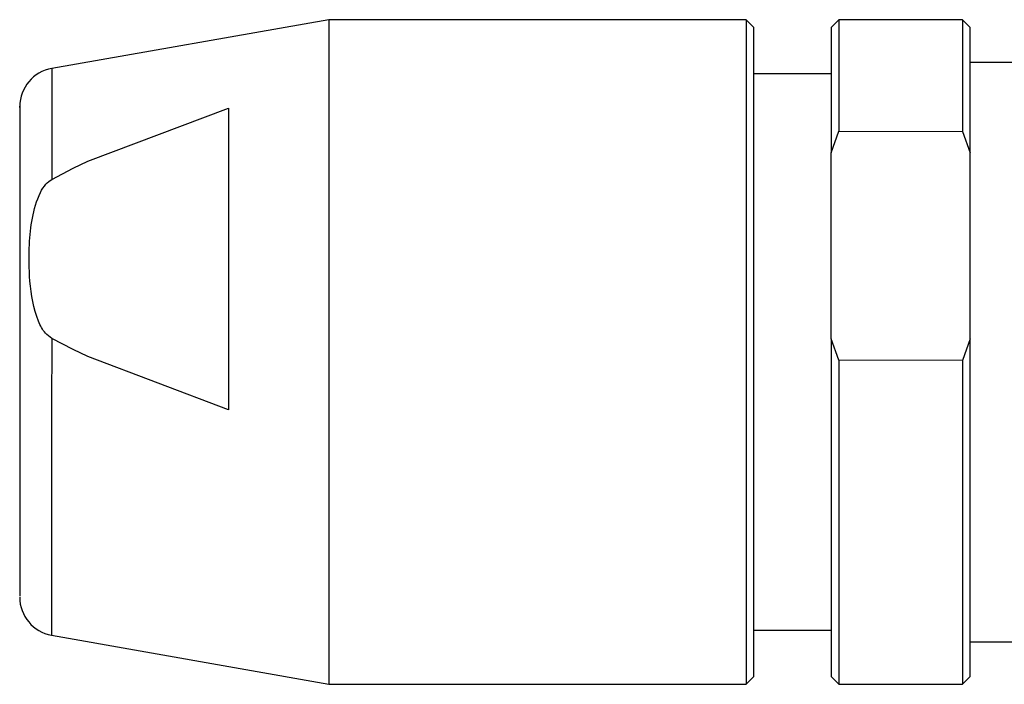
# Model space of a CAD drawing. Header units: inches. Extents: x 1.8 to 31.6, y 1.3 to 21.4.
# Tile 40 of 65: x 9.313 to 9.814, y 19.237 to 19.575. Entities that reach past the tile are written whole.
import ezdxf

# ---------------------------------------------------------------- set-up
doc = ezdxf.new("R2010")
doc.units = ezdxf.units.IN
doc.header["$MEASUREMENT"] = 0

msp = doc.modelspace()

# ---------------------------------------------------------------- linework, layer by layer
at = {"color": 7, "linetype": 'Continuous', "lineweight": 25}
for p, q in [((9.4701, 19.57517), (9.32888, 19.55031)), ((9.6827, 19.57511), (9.4701, 19.57517)), ((9.68663, 19.57118), (9.6827, 19.57511)), ((9.72994, 19.5751), (9.726, 19.57117)), ((9.79293, 19.57509), (9.72994, 19.5751)), ((9.79687, 19.57115), (9.79293, 19.57509)), ((9.82442, 19.55342), (9.79686, 19.55343)), ((9.726, 19.54754), (9.68663, 19.54755)), ((9.34728, 19.50304), (9.41891, 19.53011)), ((9.72599, 19.50729), (9.72993, 19.51828)), ((9.72993, 19.51828), (9.79292, 19.51826)), ((9.79292, 19.51826), (9.79685, 19.50727)), ((9.72596, 19.41259), (9.72599, 19.50729)), ((9.79683, 19.41257), (9.79685, 19.50727)), ((9.32886, 19.49379), (9.3398, 19.49949)), ((9.3398, 19.49949), (9.34728, 19.50304)), ((9.33978, 19.40706), (9.32884, 19.41276)), ((9.7299, 19.4016), (9.72596, 19.41259)), ((9.79683, 19.41257), (9.79289, 19.40158)), ((9.34725, 19.4035), (9.33978, 19.40706)), ((9.41887, 19.3764), (9.34725, 19.4035)), ((9.79289, 19.40158), (9.7299, 19.4016)), ((9.68655, 19.26409), (9.72592, 19.26408)), ((9.3288, 19.26152), (9.47001, 19.23659)), ((9.79679, 19.25816), (9.82435, 19.25815)), ((9.68261, 19.23653), (9.68655, 19.24047)), ((9.72592, 19.24046), (9.72985, 19.23652)), ((9.79285, 19.2365), (9.79678, 19.24044)), ((9.47001, 19.23659), (9.68261, 19.23653)), ((9.72985, 19.23652), (9.79285, 19.2365))]:
    msp.add_line(p, q, dxfattribs=at)
at = {"color": 7, "linetype": 'Continuous', "lineweight": 25, "flags": 128}
for points in [[(9.4701, 19.57517), (9.4701, 19.57436), (9.4701, 19.56645), (9.47009, 19.55049), (9.47009, 19.52728), (9.47008, 19.49798), (9.47007, 19.46406), (9.47006, 19.42723), (9.47005, 19.38932), (9.47004, 19.35225), (9.47003, 19.31786), (9.47003, 19.28789), (9.47002, 19.26383), (9.47001, 19.2469), (9.47001, 19.23794), (9.47001, 19.23659)], [(9.6827, 19.57511), (9.6827, 19.5743), (9.68269, 19.5664), (9.68269, 19.55044), (9.68268, 19.52723), (9.68268, 19.49793), (9.68267, 19.46401), (9.68266, 19.42718), (9.68265, 19.38927), (9.68264, 19.35219), (9.68263, 19.31781), (9.68262, 19.28784), (9.68262, 19.26378), (9.68261, 19.24685), (9.68261, 19.23788), (9.68261, 19.23653)], [(9.72994, 19.5751), (9.72994, 19.57374), (9.72994, 19.56388), (9.72993, 19.54504), (9.72993, 19.51828)], [(9.79293, 19.57509), (9.79293, 19.57372), (9.79293, 19.56386), (9.79293, 19.54502), (9.79292, 19.51826)], [(9.68655, 19.24047), (9.68655, 19.24179), (9.68655, 19.25054), (9.68656, 19.26708), (9.68656, 19.29058), (9.68657, 19.31985), (9.68658, 19.35344), (9.68659, 19.38965), (9.6866, 19.42668), (9.68661, 19.46266), (9.68661, 19.49578), (9.68662, 19.5244), (9.68663, 19.54707), (9.68663, 19.56266), (9.68663, 19.57038), (9.68663, 19.57118)], [(9.726, 19.57117), (9.726, 19.5671), (9.726, 19.55459), (9.72599, 19.5343), (9.72599, 19.50729)], [(9.79685, 19.50727), (9.79686, 19.53428), (9.79687, 19.55457), (9.79687, 19.56708), (9.79687, 19.57115)], [(9.32888, 19.55031), (9.32888, 19.54855), (9.32888, 19.53836), (9.32887, 19.51971), (9.32886, 19.49379)], [(9.41891, 19.53011), (9.4189, 19.51546), (9.4189, 19.49886), (9.41889, 19.48059), (9.41889, 19.46098), (9.41888, 19.44038), (9.41888, 19.41916), (9.41887, 19.39771), (9.41887, 19.3764)], [(9.32884, 19.41276), (9.32883, 19.37637), (9.32883, 19.34187), (9.32882, 19.31147), (9.32881, 19.2871), (9.32881, 19.27032), (9.32881, 19.26221), (9.3288, 19.26152)], [(9.72596, 19.41259), (9.72595, 19.37487), (9.72594, 19.33876), (9.72594, 19.30617), (9.72593, 19.27879), (9.72592, 19.25805), (9.72592, 19.24505), (9.72592, 19.24046), (9.72592, 19.24046)], [(9.79678, 19.24044), (9.79678, 19.24044), (9.79679, 19.24503), (9.79679, 19.25803), (9.79679, 19.27877), (9.7968, 19.30615), (9.79681, 19.33875), (9.79682, 19.37485), (9.79683, 19.41257)], [(9.7299, 19.4016), (9.72989, 19.36165), (9.72988, 19.32422), (9.72987, 19.29142), (9.72986, 19.26513), (9.72986, 19.24683), (9.72985, 19.23758), (9.72985, 19.23652)], [(9.79289, 19.40158), (9.79288, 19.36164), (9.79287, 19.3242), (9.79286, 19.2914), (9.79285, 19.26511), (9.79285, 19.24682), (9.79285, 19.23756), (9.79285, 19.2365)]]:
    msp.add_lwpolyline(points, dxfattribs=at)
at = {"color": 7, "linetype": 'Continuous', "lineweight": 25}
for centre, start, end in [((9.33229, 19.53092), 99.9853, 179.9853), ((9.33223, 19.28091), 179.9853, 259.9853)]:
    msp.add_arc(centre, 0.01969, start, end, dxfattribs=at)
for points, knots in [([(9.31261, 19.53036), (9.31261, 19.53055), (9.31261, 19.53225), (9.31261, 19.52791), (9.3126, 19.52024), (9.3126, 19.50697), (9.3126, 19.48485), (9.31259, 19.44992), (9.31258, 19.40972), (9.31257, 19.37717), (9.31256, 19.35293), (9.31256, 19.33081), (9.31255, 19.3068), (9.31254, 19.28533), (9.31254, 19.28273), (9.31254, 19.28147)], [0, 0, 0, 0, 0.008209, 0.073375, 0.138487, 0.203653, 0.268766, 0.388487, 0.508209, 0.573375, 0.638487, 0.703653, 0.768766, 0.888487, 1, 1, 1, 1]), ([(9.32884, 19.41276), (9.32772, 19.41362), (9.32471, 19.41593), (9.31983, 19.4258), (9.31735, 19.44122), (9.31711, 19.45892), (9.31867, 19.47414), (9.32148, 19.48457), (9.3254, 19.49123), (9.32784, 19.49303), (9.32886, 19.49379)], [0, 0, 0, 0, 0.046795, 0.126024, 0.368391, 0.585952, 0.74064, 0.899492, 0.957527, 1, 1, 1, 1])]:
    msp.add_open_spline(points, degree=3, knots=knots, dxfattribs=at)

doc.saveas('drawing.dxf')
